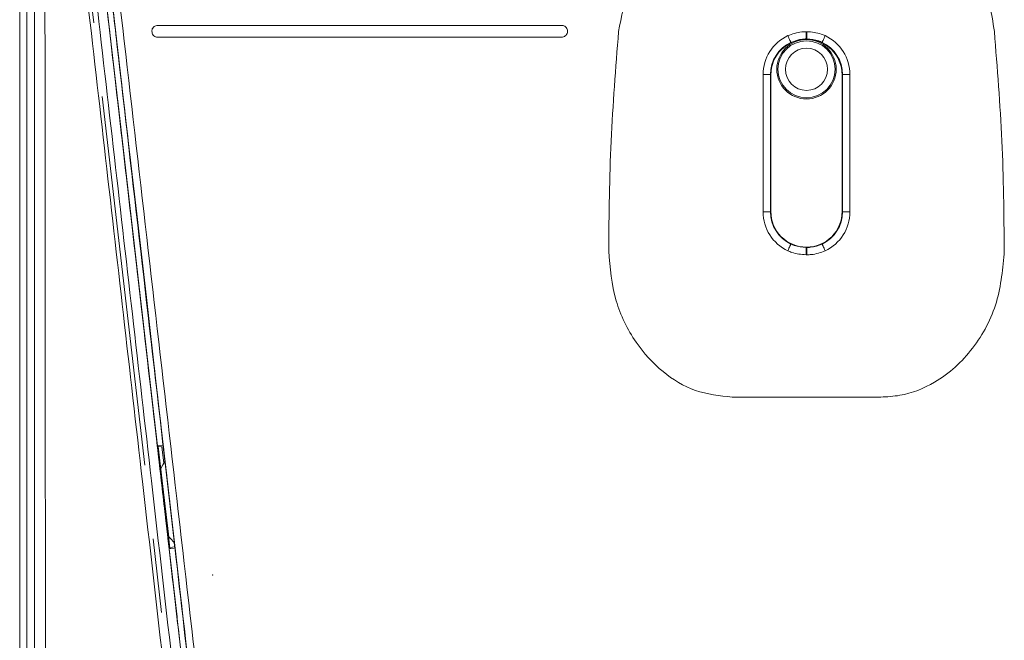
# Model space of a CAD drawing. Header units: metres. Extents: x 7168 to 12828, y 1523 to 3619.
# Tile 78 of 132: x 12034.58 to 12041.22, y 2241.68 to 2245.87. Entities that reach past the tile are written whole.
import ezdxf

# ---------------------------------------------------------------- set-up
doc = ezdxf.new("R2010")
doc.units = ezdxf.units.M
doc.linetypes.add('CENTERX2', pattern=[4, 2.5, -0.5, 0.5, -0.5])

msp = doc.modelspace()

# ---------------------------------------------------------------- linework, layer by layer
at = {"color": 7, "linetype": 'CENTERX2', "lineweight": 0}
for p, q in [((12034.6831, 2249.3225, -17586.4959), (12035.9066, 2238.6725, -17586.4959)), ((12034.7872, 2249.2925, -17586.4959), (12036.0164, 2238.5934, -17586.4959))]:
    msp.add_line(p, q, dxfattribs=at)
at = {"color": 7, "linetype": 'Continuous', "lineweight": 0}
for p, q in [((12035.0179, 2247.284, -17586.4959), (12035.8355, 2240.1675, -17586.4959)), ((12034.5831, 2235.7744, -17586.4959), (12034.5831, 2246.9144, -17586.4959)), ((12034.6322, 2246.9144, -17586.4959), (12034.6322, 2235.7744, -17586.4959)), ((12035.2449, 2245.6591, -17586.4959), (12035.1795, 2246.2281, -17586.4959)), ((12035.1442, 2246.1845, -17586.4959), (12035.2663, 2245.122, -17586.4959)), ((12038.2345, 2245.8284, -17586.4959), (12035.5125, 2245.8284, -17586.4959)), ((12035.4735, 2245.7894, -17586.4959), (12035.4735, 2245.7884, -17586.4959)), ((12038.2735, 2245.7884, -17586.4959), (12038.2735, 2245.7894, -17586.4959)), ((12039.761, 2245.7503, -17586.4959), (12039.7569, 2245.759, -17586.4959)), ((12039.7649, 2245.742, -17586.4959), (12039.761, 2245.7503, -17586.4959)), ((12039.8804, 2245.7859, -17586.4959), (12039.8858, 2245.7859, -17586.4959)), ((12039.8804, 2245.7367, -17586.4959), (12039.8804, 2245.7859, -17586.4959)), ((12039.8858, 2245.7367, -17586.4959), (12039.8858, 2245.7859, -17586.4959)), ((12040.0013, 2245.742, -17586.4959), (12040.0052, 2245.7503, -17586.4959)), ((12040.0052, 2245.7503, -17586.4959), (12040.0093, 2245.759, -17586.4959)), ((12035.5135, 2245.7484, -17586.4959), (12038.2335, 2245.7484, -17586.4959)), ((12039.7686, 2245.7342, -17586.4959), (12039.7649, 2245.742, -17586.4959)), ((12039.7718, 2245.7274, -17586.4959), (12039.7686, 2245.7342, -17586.4959)), ((12039.7744, 2245.7218, -17586.4959), (12039.7718, 2245.7274, -17586.4959)), ((12039.7764, 2245.7176, -17586.4959), (12039.7744, 2245.7218, -17586.4959)), ((12039.7777, 2245.7149, -17586.4959), (12039.7764, 2245.7176, -17586.4959)), ((12039.7782, 2245.7138, -17586.4959), (12039.7777, 2245.7149, -17586.4959)), ((12039.8858, 2245.7367, -17586.4959), (12039.8804, 2245.7367, -17586.4959)), ((12039.8804, 2245.7367, -17586.4959), (12039.883, 2245.734, -17586.4959)), ((12039.8831, 2245.734, -17586.4959), (12039.883, 2245.734, -17586.4959)), ((12039.8831, 2245.734, -17586.4959), (12039.8858, 2245.7367, -17586.4959)), ((12039.988, 2245.7138, -17586.4959), (12039.9885, 2245.7149, -17586.4959)), ((12039.9885, 2245.7149, -17586.4959), (12039.9898, 2245.7176, -17586.4959)), ((12039.9898, 2245.7176, -17586.4959), (12039.9918, 2245.7218, -17586.4959)), ((12039.9918, 2245.7218, -17586.4959), (12039.9944, 2245.7274, -17586.4959)), ((12039.9944, 2245.7274, -17586.4959), (12039.9976, 2245.7342, -17586.4959)), ((12039.9976, 2245.7342, -17586.4959), (12040.0013, 2245.742, -17586.4959)), ((12035.3103, 2245.0893, -17586.4959), (12035.2449, 2245.6591, -17586.4959)), ((12039.5905, 2244.5714, -17586.4959), (12039.5905, 2245.4967, -17586.4959)), ((12039.5905, 2245.4967, -17586.4959), (12039.6405, 2245.4967, -17586.4959)), ((12039.6405, 2245.4967, -17586.4959), (12039.6405, 2244.5714, -17586.4959)), ((12039.6431, 2245.4941, -17586.4959), (12039.6405, 2245.4967, -17586.4959)), ((12039.6431, 2245.4941, -17586.4959), (12039.6431, 2244.574, -17586.4959)), ((12040.1257, 2245.4967, -17586.4959), (12040.1231, 2245.4941, -17586.4959)), ((12040.1231, 2244.574, -17586.4959), (12040.1231, 2245.4941, -17586.4959)), ((12040.1257, 2244.5714, -17586.4959), (12040.1257, 2245.4967, -17586.4959)), ((12040.1257, 2245.4967, -17586.4959), (12040.1757, 2245.4967, -17586.4959)), ((12040.1757, 2245.4967, -17586.4959), (12040.1757, 2244.5714, -17586.4959)), ((12035.2663, 2245.122, -17586.4959), (12035.3885, 2244.0582, -17586.4959)), ((12035.3759, 2244.519, -17586.4959), (12035.3103, 2245.0893, -17586.4959)), ((12039.5905, 2244.5714, -17586.4959), (12039.6405, 2244.5714, -17586.4959)), ((12039.6405, 2244.5714, -17586.4959), (12039.6431, 2244.574, -17586.4959)), ((12040.1231, 2244.574, -17586.4959), (12040.1257, 2244.5714, -17586.4959)), ((12040.1257, 2244.5714, -17586.4959), (12040.1757, 2244.5714, -17586.4959)), ((12035.4384, 2243.9746, -17586.4959), (12035.3759, 2244.519, -17586.4959)), ((12039.7569, 2244.309, -17586.4959), (12039.761, 2244.3177, -17586.4959)), ((12039.761, 2244.3177, -17586.4959), (12039.7649, 2244.3261, -17586.4959)), ((12039.7649, 2244.3261, -17586.4959), (12039.7686, 2244.3338, -17586.4959)), ((12039.7686, 2244.3338, -17586.4959), (12039.7718, 2244.3407, -17586.4959)), ((12039.7718, 2244.3407, -17586.4959), (12039.7744, 2244.3463, -17586.4959)), ((12039.7744, 2244.3463, -17586.4959), (12039.7764, 2244.3505, -17586.4959)), ((12039.7764, 2244.3505, -17586.4959), (12039.7777, 2244.3532, -17586.4959)), ((12039.7777, 2244.3532, -17586.4959), (12039.7782, 2244.3543, -17586.4959)), ((12039.883, 2244.334, -17586.4959), (12039.8804, 2244.3314, -17586.4959)), ((12039.8804, 2244.2822, -17586.4959), (12039.8804, 2244.3314, -17586.4959)), ((12039.8804, 2244.3314, -17586.4959), (12039.8858, 2244.3314, -17586.4959)), ((12039.883, 2244.334, -17586.4959), (12039.8831, 2244.334, -17586.4959)), ((12039.8858, 2244.3314, -17586.4959), (12039.8831, 2244.334, -17586.4959)), ((12039.8858, 2244.2822, -17586.4959), (12039.8858, 2244.3314, -17586.4959)), ((12039.9885, 2244.3532, -17586.4959), (12039.988, 2244.3543, -17586.4959)), ((12039.9898, 2244.3505, -17586.4959), (12039.9885, 2244.3532, -17586.4959)), ((12039.9918, 2244.3463, -17586.4959), (12039.9898, 2244.3505, -17586.4959)), ((12039.9944, 2244.3407, -17586.4959), (12039.9918, 2244.3463, -17586.4959)), ((12039.9976, 2244.3338, -17586.4959), (12039.9944, 2244.3407, -17586.4959)), ((12040.0013, 2244.3261, -17586.4959), (12039.9976, 2244.3338, -17586.4959)), ((12040.0052, 2244.3177, -17586.4959), (12040.0013, 2244.3261, -17586.4959)), ((12040.0093, 2244.309, -17586.4959), (12040.0052, 2244.3177, -17586.4959)), ((12039.8858, 2244.2822, -17586.4959), (12039.8804, 2244.2822, -17586.4959)), ((12035.3885, 2244.0582, -17586.4959), (12035.5107, 2242.9947, -17586.4959)), ((12035.5009, 2243.4304, -17586.4959), (12035.4384, 2243.9746, -17586.4959)), ((12035.5634, 2242.8868, -17586.4959), (12035.5009, 2243.4304, -17586.4959)), ((12040.3831, 2243.323, -17586.4959), (12039.3831, 2243.323, -17586.4959)), ((12035.5098, 2242.9946, -17586.4959), (12035.5107, 2242.9947, -17586.4959)), ((12035.5487, 2242.9991, -17586.4959), (12035.5107, 2242.9947, -17586.4959)), ((12035.5107, 2242.9947, -17586.4959), (12035.5905, 2242.3006, -17586.4959)), ((12035.5107, 2242.9947, -17586.4959), (12035.5141, 2242.992, -17586.4959)), ((12035.5141, 2242.992, -17586.4959), (12035.5165, 2242.9901, -17586.4959)), ((12035.5165, 2242.9901, -17586.4959), (12035.5416, 2242.9887, -17586.4959)), ((12035.5364, 2242.8162, -17586.4959), (12035.5165, 2242.9901, -17586.4959)), ((12035.5543, 2242.8783, -17586.4959), (12035.5416, 2242.9887, -17586.4959)), ((12035.6274, 2242.314, -17586.4959), (12035.5582, 2242.9166, -17586.4959)), ((12035.5468, 2242.8656, -17586.4959), (12035.5336, 2242.8428, -17586.4959)), ((12035.56, 2242.8883, -17586.4959), (12035.5468, 2242.8656, -17586.4959)), ((12035.6257, 2242.3441, -17586.4959), (12035.5634, 2242.8868, -17586.4959)), ((12035.5563, 2242.6423, -17586.4959), (12035.5364, 2242.8162, -17586.4959)), ((12035.5762, 2242.4685, -17586.4959), (12035.5563, 2242.6423, -17586.4959)), ((12035.5947, 2242.306, -17586.4959), (12035.5762, 2242.4685, -17586.4959)), ((12035.5881, 2242.3816, -17586.4959), (12035.5861, 2242.3813, -17586.4959)), ((12035.6015, 2242.3675, -17586.4959), (12035.5881, 2242.3816, -17586.4959)), ((12035.6222, 2242.3458, -17586.4959), (12035.6015, 2242.3675, -17586.4959)), ((12035.5896, 2242.3005, -17586.4959), (12035.5905, 2242.3006, -17586.4959)), ((12035.5905, 2242.3006, -17586.4959), (12035.624, 2242.3045, -17586.4959)), ((12035.5905, 2242.3006, -17586.4959), (12035.5931, 2242.304, -17586.4959)), ((12035.5905, 2242.3006, -17586.4959), (12035.6716, 2241.5943, -17586.4959)), ((12035.5931, 2242.304, -17586.4959), (12035.5947, 2242.306, -17586.4959)), ((12035.6192, 2242.3131, -17586.4959), (12035.5947, 2242.306, -17586.4959)), ((12035.6804, 2241.8682, -17586.4959), (12035.6257, 2242.3441, -17586.4959)), ((12035.735, 2241.3929, -17586.4959), (12035.6804, 2241.8682, -17586.4959))]:
    msp.add_line(p, q, dxfattribs=at)
for radius in [0.2, 0.1921, 0.1421]:
    msp.add_circle((12039.8831, 2245.5325, -17586.4959), radius, dxfattribs=at)
for centre, major_axis, ratio, start_param, end_param in [((12039.8805, 2245.4966, -17586.4959), (-0.2051, 0.2051), 0.999695, 5.937937, 7.068431), ((12039.8857, 2245.4966, -17586.4959), (0.2051, 0.2051), 0.999695, 5.497939, 6.628434), ((12039.8805, 2245.4966, -17586.4959), (0.1698, -0.1698), 0.999569, 2.796344, 3.926839), ((12039.8831, 2245.494, -17586.4959), (-0.1698, 0.1698), 0.999695, 5.497939, 7.068431), ((12039.883, 2245.494, -17586.4959), (0.1698, 0.1698), 0.999695, 5.497939, 7.068431), ((12039.8857, 2245.4966, -17586.4959), (0.1698, 0.1698), 0.999569, 5.497939, 6.628434), ((12039.8805, 2244.5715, -17586.4959), (-0.2051, -0.2051), 0.999695, 5.497939, 6.628434), ((12039.8805, 2244.5715, -17586.4959), (0.1698, 0.1698), 0.999569, 2.356347, 3.486841), ((12039.8831, 2244.5741, -17586.4959), (-0.1698, -0.1698), 0.999695, 5.497939, 7.068431), ((12039.883, 2244.5741, -17586.4959), (0.1698, -0.1698), 0.999695, 5.497939, 7.068431), ((12039.8857, 2244.5715, -17586.4959), (-0.1698, 0.1698), 0.999569, 2.796344, 3.926839), ((12039.8857, 2244.5715, -17586.4959), (0.2051, -0.2051), 0.999695, 5.937937, 7.068431)]:
    msp.add_ellipse(centre, major_axis=major_axis, ratio=ratio, start_param=start_param, end_param=end_param, dxfattribs=at)
for points, knots in [([(12034.6831, 2238.5114, -17586.4959), (12034.6831, 2238.7679, -17586.4959), (12034.6831, 2239.4814, -17586.4959), (12034.6831, 2240.6687, -17586.4959), (12034.6831, 2242.0733, -17586.4959), (12034.6831, 2243.3675, -17586.4959), (12034.6831, 2244.5446, -17586.4959), (12034.6831, 2245.6021, -17586.4959), (12034.6831, 2246.6596, -17586.4959), (12034.6831, 2247.6953, -17586.4959), (12034.6831, 2248.3766, -17586.4959), (12034.6831, 2248.7069, -17586.4959)], [0, 0, 0, 0, 0.0775674, 0.215781, 0.3541074, 0.4923381, 0.5950773, 0.6978168, 0.800551, 0.9032877, 1, 1, 1, 1]), ([(12034.7348, 2248.7158, -17586.4959), (12034.7401, 2248.3848, -17586.4959), (12034.7509, 2247.7019, -17586.4959), (12034.7521, 2246.6628, -17586.4959), (12034.7539, 2245.6016, -17586.4959), (12034.7548, 2244.5404, -17586.4959), (12034.7555, 2243.359, -17586.4959), (12034.7561, 2242.06, -17586.4959), (12034.7565, 2240.6502, -17586.4959), (12034.7567, 2239.4584, -17586.4959), (12034.7568, 2238.7422, -17586.4959), (12034.7569, 2238.4848, -17586.4959)], [0, 0, 0, 0, 0.096636, 0.199361, 0.302086, 0.404829, 0.507572, 0.645825, 0.784175, 0.922411, 1, 1, 1, 1]), ([(12035.7066, 2240.1688, -17586.4959), (12035.6571, 2240.598, -17586.4959), (12035.5581, 2241.4565, -17586.4959), (12035.4168, 2242.6952, -17586.4959), (12035.2818, 2243.8779, -17586.4959), (12035.1539, 2245.0032, -17586.4959), (12035.0256, 2246.1272, -17586.4959), (12034.8992, 2247.248, -17586.4959), (12034.7995, 2248.1098, -17586.4959), (12034.7474, 2248.5981, -17586.4959), (12034.7348, 2248.7158, -17586.4959)], [0, 0, 0, 0, 0.151522, 0.303045, 0.434132, 0.565219, 0.696312, 0.827405, 0.958391, 1, 1, 1, 1]), ([(12034.7831, 2248.7233, -17586.4959), (12034.7968, 2248.6058, -17586.4959), (12034.8536, 2248.1183, -17586.4959), (12034.9558, 2247.2564, -17586.4959), (12035.0841, 2246.1352, -17586.4959), (12035.2133, 2245.0105, -17586.4959), (12035.3419, 2243.8845, -17586.4959), (12035.4773, 2242.7009, -17586.4959), (12035.619, 2241.4613, -17586.4959), (12035.7182, 2240.6021, -17586.4959), (12035.7678, 2240.1725, -17586.4959)], [0, 0, 0, 0, 0.041586, 0.172566, 0.303659, 0.434752, 0.565845, 0.696938, 0.848469, 1, 1, 1, 1]), ([(12035.8757, 2240.1646, -17586.4959), (12035.818, 2240.6667, -17586.4959), (12035.707, 2241.6334, -17586.4959), (12035.5411, 2243.0753, -17586.4959), (12035.3803, 2244.482, -17586.4959), (12035.216, 2245.8874, -17586.4959), (12035.1153, 2246.8239, -17586.4959), (12035.0572, 2247.2886, -17586.4959), (12035.0572, 2247.2886, -17586.4959)], [0, 0, 0, 0, 0.212739, 0.409554, 0.606369, 0.803184, 0.999999, 1, 1, 1, 1]), ([(12035.1069, 2247.2997, -17586.4959), (12035.1605, 2246.8328, -17586.4959), (12035.2677, 2245.8976, -17586.4959), (12035.4292, 2244.489, -17586.4959), (12035.5909, 2243.0794, -17586.4959), (12035.7565, 2241.6351, -17586.4959), (12035.8676, 2240.6662, -17586.4959), (12035.9253, 2240.1634, -17586.4959)], [0, 0, 0, 0, 0.196571, 0.393668, 0.590239, 0.787335, 1, 1, 1, 1]), ([(12038.6176, 2245.7865, -17586.4959), (12038.6357, 2245.8866, -17586.4959), (12038.6718, 2246.0866, -17586.4959), (12038.8108, 2246.3064, -17586.4959), (12038.9593, 2246.446, -17586.4959), (12039.1209, 2246.5471, -17586.4959), (12039.2712, 2246.5882, -17586.4959), (12039.3708, 2246.59, -17586.4959), (12039.3831, 2246.5903, -17586.4959)], [0, 0, 0, 0, 0.250348, 0.500174, 0.626915, 0.753503, 0.969647, 1, 1, 1, 1]), ([(12040.3831, 2246.5903, -17586.4959), (12040.4637, 2246.5813, -17586.4959), (12040.6251, 2246.5635, -17586.4959), (12040.8378, 2246.4303, -17586.4959), (12041.0097, 2246.2345, -17586.4959), (12041.1148, 2246.0094, -17586.4959), (12041.1388, 2245.8508, -17586.4959), (12041.1485, 2245.7865, -17586.4959)], [0, 0, 0, 0, 0.198467, 0.397214, 0.603385, 0.839236, 1, 1, 1, 1]), ([(12035.5098, 2242.9946, -17586.4959), (12035.4655, 2243.3802, -17586.4959), (12035.3823, 2244.1044, -17586.4959), (12035.2601, 2245.1687, -17586.4959), (12035.1823, 2245.8457, -17586.4959), (12035.1434, 2246.1844, -17586.4959)], [0, 0, 0, 0, 0.362593, 0.681073, 1, 1, 1, 1]), ([(12035.5582, 2242.9166, -17586.4959), (12035.5049, 2243.3802, -17586.4959), (12035.3983, 2244.3084, -17586.4959), (12035.2724, 2245.4047, -17586.4959), (12035.1999, 2246.0353, -17586.4959), (12035.1807, 2246.202, -17586.4959)], [0, 0, 0, 0, 0.423218, 0.847559, 1, 1, 1, 1]), ([(12035.5125, 2245.8284, -17586.4959), (12035.5081, 2245.828, -17586.4959), (12035.4994, 2245.8271, -17586.4959), (12035.4877, 2245.8204, -17586.4959), (12035.4789, 2245.8105, -17586.4959), (12035.4742, 2245.7996, -17586.4959), (12035.4737, 2245.7923, -17586.4959), (12035.4735, 2245.7894, -17586.4959)], [0, 0, 0, 0, 0.214274, 0.428541, 0.642969, 0.857714, 1, 1, 1, 1]), ([(12038.2735, 2245.7894, -17586.4959), (12038.2731, 2245.7938, -17586.4959), (12038.2722, 2245.8026, -17586.4959), (12038.2655, 2245.8143, -17586.4959), (12038.2556, 2245.8231, -17586.4959), (12038.2446, 2245.8277, -17586.4959), (12038.2374, 2245.8282, -17586.4959), (12038.2345, 2245.8284, -17586.4959)], [0, 0, 0, 0, 0.215107, 0.43022, 0.645191, 0.859843, 1, 1, 1, 1]), ([(12035.4735, 2245.7884, -17586.4959), (12035.474, 2245.7839, -17586.4959), (12035.4749, 2245.7749, -17586.4959), (12035.4818, 2245.7629, -17586.4959), (12035.4919, 2245.7538, -17586.4959), (12035.5032, 2245.7491, -17586.4959), (12035.5106, 2245.7486, -17586.4959), (12035.5135, 2245.7484, -17586.4959)], [0, 0, 0, 0, 0.215093, 0.430193, 0.645134, 0.859776, 1, 1, 1, 1]), ([(12038.2335, 2245.7484, -17586.4959), (12038.238, 2245.7488, -17586.4959), (12038.247, 2245.7497, -17586.4959), (12038.259, 2245.7566, -17586.4959), (12038.268, 2245.7667, -17586.4959), (12038.2728, 2245.778, -17586.4959), (12038.2733, 2245.7854, -17586.4959), (12038.2735, 2245.7884, -17586.4959)], [0, 0, 0, 0, 0.214306, 0.428604, 0.643037, 0.857767, 1, 1, 1, 1]), ([(12038.5506, 2244.3093, -17586.4959), (12038.5532, 2244.5556, -17586.4959), (12038.5584, 2245.0491, -17586.4959), (12038.5979, 2245.5405, -17586.4959), (12038.6176, 2245.7865, -17586.4959)], [0, 0, 0, 0, 0.499295, 1, 1, 1, 1]), ([(12039.7569, 2245.759, -17586.4959), (12039.7877, 2245.7701, -17586.4959), (12039.828, 2245.7846, -17586.4959), (12039.8705, 2245.7856, -17586.4959), (12039.8804, 2245.7859, -17586.4959)], [0, 0, 0, 0, 0.7655118, 1, 1, 1, 1]), ([(12039.8858, 2245.7859, -17586.4959), (12039.9185, 2245.7832, -17586.4959), (12039.9611, 2245.7796, -17586.4959), (12040.0002, 2245.7629, -17586.4959), (12040.0093, 2245.759, -17586.4959)], [0, 0, 0, 0, 0.766447, 1, 1, 1, 1]), ([(12041.1485, 2245.7865, -17586.4959), (12041.1683, 2245.5412, -17586.4959), (12041.2078, 2245.0498, -17586.4959), (12041.2129, 2244.5564, -17586.4959), (12041.2155, 2244.3093, -17586.4959)], [0, 0, 0, 0, 0.499237, 1, 1, 1, 1]), ([(12039.8804, 2245.7367, -17586.4959), (12039.8722, 2245.7365, -17586.4959), (12039.837, 2245.7356, -17586.4959), (12039.8037, 2245.7232, -17586.4959), (12039.7782, 2245.7138, -17586.4959)], [0, 0, 0, 0, 0.2341436, 1, 1, 1, 1]), ([(12039.988, 2245.7138, -17586.4959), (12039.9805, 2245.7171, -17586.4959), (12039.9482, 2245.7313, -17586.4959), (12039.9129, 2245.7343, -17586.4959), (12039.8858, 2245.7367, -17586.4959)], [0, 0, 0, 0, 0.234135, 1, 1, 1, 1]), ([(12039.3831, 2243.323, -17586.4959), (12039.2987, 2243.3322, -17586.4959), (12039.1299, 2243.3507, -17586.4959), (12038.904, 2243.4893, -17586.4959), (12038.7171, 2243.6962, -17586.4959), (12038.5789, 2243.9776, -17586.4959), (12038.5603, 2244.1953, -17586.4959), (12038.5506, 2244.3093, -17586.4959)], [0, 0, 0, 0, 0.176983, 0.354163, 0.542859, 0.760737, 1, 1, 1, 1]), ([(12039.8804, 2244.2822, -17586.4959), (12039.8477, 2244.2849, -17586.4959), (12039.805, 2244.2885, -17586.4959), (12039.766, 2244.3052, -17586.4959), (12039.7569, 2244.309, -17586.4959)], [0, 0, 0, 0, 0.766447, 1, 1, 1, 1]), ([(12039.7782, 2244.3543, -17586.4959), (12039.7857, 2244.351, -17586.4959), (12039.8179, 2244.3368, -17586.4959), (12039.8533, 2244.3337, -17586.4959), (12039.8804, 2244.3314, -17586.4959)], [0, 0, 0, 0, 0.234135, 1, 1, 1, 1]), ([(12039.8858, 2244.3314, -17586.4959), (12039.894, 2244.3316, -17586.4959), (12039.9292, 2244.3325, -17586.4959), (12039.9625, 2244.3448, -17586.4959), (12039.988, 2244.3543, -17586.4959)], [0, 0, 0, 0, 0.2341436, 1, 1, 1, 1]), ([(12040.0093, 2244.309, -17586.4959), (12039.9784, 2244.298, -17586.4959), (12039.9381, 2244.2835, -17586.4959), (12039.8957, 2244.2825, -17586.4959), (12039.8858, 2244.2822, -17586.4959)], [0, 0, 0, 0, 0.765512, 1, 1, 1, 1]), ([(12041.2155, 2244.3093, -17586.4959), (12041.2053, 2244.1922, -17586.4959), (12041.1848, 2243.9583, -17586.4959), (12041.0451, 2243.6936, -17586.4959), (12040.8888, 2243.5214, -17586.4959), (12040.7283, 2243.4029, -17586.4959), (12040.5528, 2243.3327, -17586.4959), (12040.4263, 2243.3255, -17586.4959), (12040.3831, 2243.323, -17586.4959)], [0, 0, 0, 0, 0.245652, 0.490837, 0.612445, 0.733893, 0.908993, 1, 1, 1, 1]), ([(12035.5896, 2242.3005, -17586.4959), (12035.5791, 2242.392, -17586.4959), (12035.5605, 2242.5534, -17586.4959), (12035.5339, 2242.7848, -17586.4959), (12035.5179, 2242.9247, -17586.4959), (12035.5098, 2242.9946, -17586.4959)], [0, 0, 0, 0, 0.395751, 0.697867, 1, 1, 1, 1]), ([(12035.5582, 2242.9166, -17586.4959), (12035.5585, 2242.9133, -17586.4959), (12035.5593, 2242.9067, -17586.4959), (12035.56, 2242.898, -17586.4959), (12035.5603, 2242.8916, -17586.4959), (12035.5603, 2242.8888, -17586.4959), (12035.5601, 2242.8884, -17586.4959), (12035.56, 2242.8883, -17586.4959)], [0, 0, 0, 0, 0.232134, 0.464252, 0.696572, 0.929251, 1, 1, 1, 1]), ([(12035.5336, 2242.8428, -17586.4959), (12035.5339, 2242.8401, -17586.4959), (12035.5402, 2242.787, -17586.4959), (12035.5524, 2242.6835, -17586.4959), (12035.5702, 2242.5325, -17586.4959), (12035.5822, 2242.4319, -17586.4959), (12035.5881, 2242.3816, -17586.4959)], [0, 0, 0, 0, 0.018112, 0.345408, 0.672704, 1, 1, 1, 1]), ([(12035.8323, 2240.1877, -17586.4959), (12035.8024, 2240.4476, -17586.4959), (12035.7472, 2240.9283, -17586.4959), (12035.6663, 2241.633, -17586.4959), (12035.6151, 2242.078, -17586.4959), (12035.5896, 2242.3005, -17586.4959)], [0, 0, 0, 0, 0.370347, 0.685078, 1, 1, 1, 1]), ([(12035.6222, 2242.3458, -17586.4959), (12035.6224, 2242.3452, -17586.4959), (12035.6229, 2242.3441, -17586.4959), (12035.624, 2242.3384, -17586.4959), (12035.6253, 2242.3304, -17586.4959), (12035.6265, 2242.3218, -17586.4959), (12035.6271, 2242.3162, -17586.4959), (12035.6274, 2242.314, -17586.4959)], [0, 0, 0, 0, 0.214704, 0.429422, 0.643957, 0.858111, 1, 1, 1, 1]), ([(12035.8717, 2240.1878, -17586.4959), (12035.8311, 2240.5407, -17586.4959), (12035.75, 2241.2471, -17586.4959), (12035.6683, 2241.9582, -17586.4959), (12035.6274, 2242.314, -17586.4959)], [0, 0, 0, 0, 0.499609, 1, 1, 1, 1])]:
    msp.add_open_spline(points, degree=3, knots=knots, dxfattribs=at)
for p in [(12035.6257, 2242.3441, -17586.4959), (12035.8831, 2242.1237, -17586.4959), (12035.8831, 2242.1237, -17586.4959)]:
    msp.add_point(p, dxfattribs=at)

doc.saveas('drawing.dxf')
